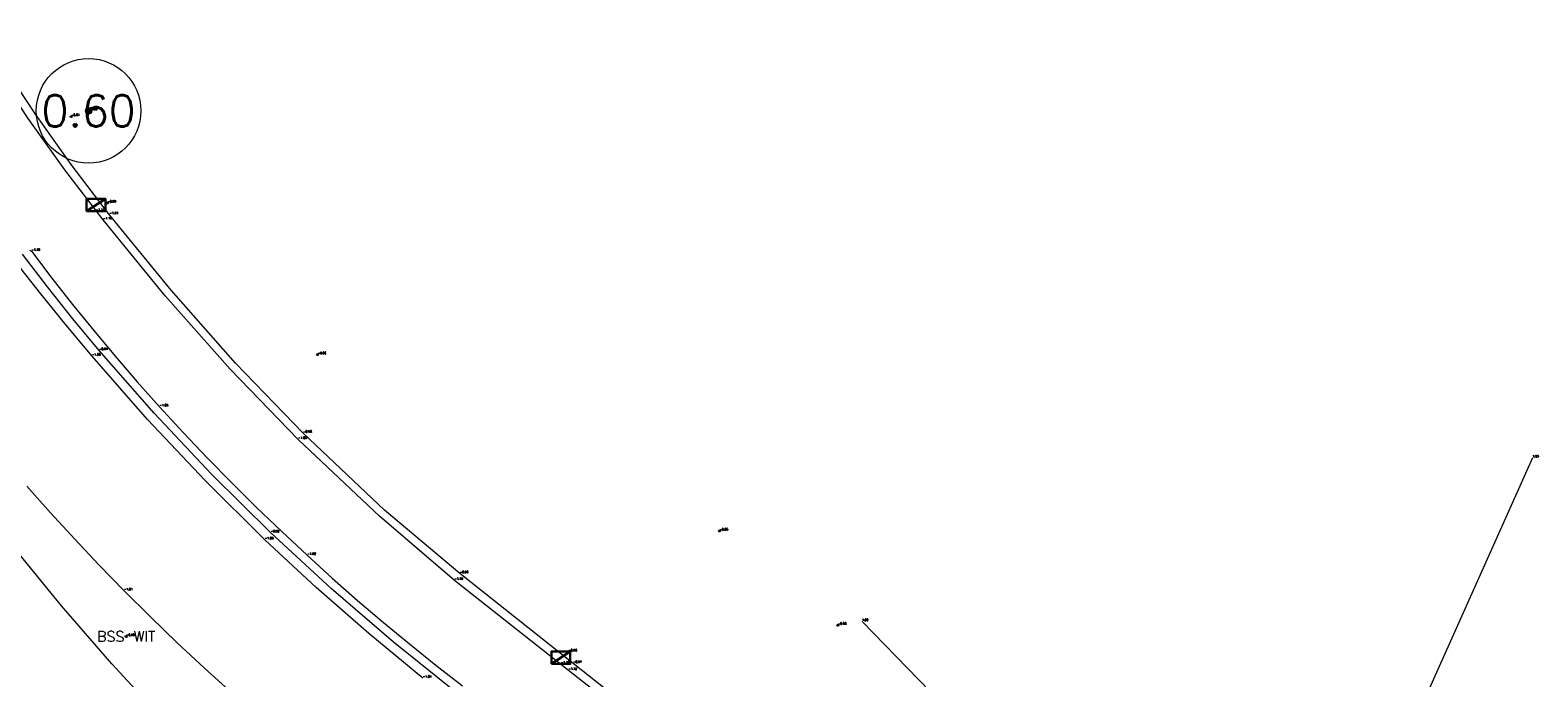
# Model space of a CAD drawing. Header units: metres. Extents: x 110598 to 111426, y 426464 to 427070.
# Tile 38 of 47: x 111213 to 111249, y 426618 to 426634. Entities that reach past the tile are written whole.
import ezdxf
from ezdxf.enums import TextEntityAlignment as Align

# ---------------------------------------------------------------- set-up
doc = ezdxf.new("R2010")
doc.units = ezdxf.units.M
doc.header["$MEASUREMENT"] = 0
for name, pattern in [('VH-TROTTOIRBAND_180-200', [20, 10, -2, 2, -2, 2, -2]), ('VH-TROTTOIRBAND_280-300', [26, 12, -2, 4, -2, 4, -2]), ('XX-HIDDEN', [4, 2, -2])]:
    doc.linetypes.add(name, pattern=pattern)
for name, color, linetype, lineweight in [('B-GV-GR-BOOM-S', 90, 'Continuous', 13), ('B-GV-GR-BOOM_DIAMETER-T', 96, 'Continuous', 0), ('B-OI-RI-GWA_KOLK-S', 30, 'Continuous', 30), ('B-WE-IE-TERREINAFSCHEIDING_KUNSTMATIG_SCHUTTING-G', 45, 'Continuous', 0), ('B-WE-VH-KANTOPSLUITING_ACHTERKANTBAND-G', 50, 'Continuous', 13), ('B-WE-VH-KANTOPSLUITING_TROTTOIRBAND_180 200-G', 200, 'VH-TROTTOIRBAND_180-200', 13), ('B-WE-VH-KANTOPSLUITING_TROTTOIRBAND_RWS-G', 181, 'VH-TROTTOIRBAND_280-300', 13), ('B-WE-VH-MATERIAALGRENS-G', 52, 'XX-HIDDEN', 13), ('DTM-Meetpunt', 40, 'Continuous', 0), ('mp', 7, 'Continuous', 0), ('X-XX-AL-HOOGTELABEL-S', 2, 'Continuous', 0), ('X-XX-AL-TEXT-T', 2, 'Continuous', 0)]:
    doc.layers.add(name, color=color, linetype=linetype, lineweight=lineweight)
doc.styles.add('LBD', font='txt.shx')
doc.styles.get("Standard").update_dxf_attribs({"font": 'txt.shx'})

# ---------------------------------------------------------------- blocks, each defined once
blk = doc.blocks.new('MP')
at = {"layer": 'mp', "color": 0, "linetype": 'ByBlock', "lineweight": -2, "elevation": -0.036, "flags": 128}
blk.add_lwpolyline([(-0.005000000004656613, -0.008660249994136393), (-0.01000000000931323, 0), (-0.005000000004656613, 0.008660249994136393), (0.005000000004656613, 0.008660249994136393), (0.01000000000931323, 0), (0.005000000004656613, -0.008660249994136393), (-0.005000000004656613, -0.008660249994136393)], close=True, dxfattribs=at)
blk = doc.blocks.new('B-SRI-KOLK_TROTTOIR-SO')
at = {"color": 0}
blk.add_line((-1.124999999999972, 0), (1.124999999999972, 1.499999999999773), dxfattribs=at)
blk.add_3dface([(-1.124999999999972, 0), (1.124999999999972, 0), (1.124999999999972, 1.499999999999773), (-1.124999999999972, 1.499999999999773)], dxfattribs=at)
blk = doc.blocks.new('SGR-BOOM_01')
at = {"ltscale": 0.1}
h = blk.add_hatch(color=0, dxfattribs=at)
edge = h.paths.add_edge_path()
edge.add_arc((7.366995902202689e-12, -5.115907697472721e-12), 0.15, 0, 360)
at = {"color": 0}
for centre, radius in [((0, 0), 2.5), ((7.366995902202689e-12, -5.115907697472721e-12), 0.04499999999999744)]:
    blk.add_circle(centre, radius, dxfattribs=at)
at = {"color": 0, "ltscale": 0.1}
blk.add_circle((7.366995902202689e-12, -5.115907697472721e-12), 0.15, dxfattribs=at)

msp = doc.modelspace()

# ---------------------------------------------------------------- linework, layer by layer
at = {"layer": 'B-WE-IE-TERREINAFSCHEIDING_KUNSTMATIG_SCHUTTING-G', "extrusion": (0.01845684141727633, -0.02658949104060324, 0.9994760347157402), "elevation": -9289.165193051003, "flags": 128}
msp.add_lwpolyline([(334662.2266716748, 286877.9387532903), (334650.6836795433, 286870.9564440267), (334649.4947949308, 286873.0573158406)], dxfattribs=at)
at = {"layer": 'B-WE-IE-TERREINAFSCHEIDING_KUNSTMATIG_SCHUTTING-G', "extrusion": (0.006137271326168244, -0.006321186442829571, 0.9999611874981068), "elevation": -2013.077611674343, "flags": 128}
msp.add_lwpolyline([(111236.2882245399, 426610.1331616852), (111231.1489223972, 426615.4262674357)], dxfattribs=at)
at = {"layer": 'B-WE-VH-KANTOPSLUITING_ACHTERKANTBAND-G'}
for points in [[(111223.635, 426620.771, -0.9600000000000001), (111221.8354169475, 426622.2900567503, -0.9763333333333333), (111219.893, 426624.127, -0.9780000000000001), (111218.2761937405, 426625.8026833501, -0.9876666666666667), (111216.7322588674, 426627.5457387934, -0.9973333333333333), (111215.264, 426629.353, -1.007), (111214.347561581, 426630.5507658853, -1.023), (111213.4732109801, 426631.7795919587, -1.039), (111212.642, 426633.038, -1.055), (111211.9450972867, 426634.1718964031, -1.069333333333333), (111211.2832239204, 426635.3265903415, -1.083666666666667), (111210.657, 426636.501, -1.098), (111208.092, 426641.925, -1.074), (111206.614, 426644.548, -1.058), (111204.399, 426648.439, -1.057), (111204.3376223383, 426648.5485804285, -1.059), (111204.277619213, 426648.6589195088, -1.061), (111204.219, 426648.77, -1.063), (111204.1605323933, 426648.884268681, -1.062666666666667), (111204.1035292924, 426648.9992749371, -1.062333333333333), (111204.048, 426649.115, -1.062), (111200.249, 426657.298, -1.092), (111199.616, 426658.637, -1.109), (111200.534, 426659.118, -1.016)], [(111223.585, 426617.9, -0.923), (111222.0504662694, 426619.1310525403, -0.9216666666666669), (111220.5595353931, 426620.4145669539, -0.9203333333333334), (111219.114, 426621.749, -0.919), (111217.6962096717, 426623.152618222, -0.925), (111216.3286459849, 426624.6052169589, -0.931), (111215.013, 426626.105, -0.937), (111214.3880992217, 426626.861383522, -0.9523333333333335), (111213.776371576, 426627.6284599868, -0.9676666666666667), (111213.178, 426628.406, -0.9830000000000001)], [(111246.201, 426612.804, -0.8340000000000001), (111244.561, 426609.148, -0.8350000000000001), (111244.1629191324, 426608.537376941, -0.8566666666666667), (111243.6163848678, 426608.0550604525, -0.8783333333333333), (111242.961, 426607.736, -0.9), (111242.2430786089, 426607.6032569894, -0.9233333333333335), (111241.515788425, 426607.6671382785, -0.9466666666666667), (111240.832, 426607.923, -0.9700000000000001), (111235.78, 426611.2, -0.9800000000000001), (111230.633, 426615.23, -0.9680000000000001), (111226.343, 426618.625, -0.9730000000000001), (111223.635, 426620.771, -0.9600000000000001)]]:
    msp.add_polyline3d(points, dxfattribs=at)
at = {"layer": 'B-WE-VH-KANTOPSLUITING_TROTTOIRBAND_180 200-G'}
for points in [[(111223.507, 426620.611, -1.102), (111221.7147857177, 426622.1415617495, -1.098666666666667), (111219.774, 426623.978, -1.076), (111218.1472562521, 426625.6622007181, -1.109666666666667), (111216.5926753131, 426627.4132305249, -1.143333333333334), (111215.113, 426629.228, -1.177), (111214.1935908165, 426630.4241811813, -1.166), (111213.3178783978, 426631.6527129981, -1.155), (111212.487, 426632.912, -1.144), (111211.7875042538, 426634.0549301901, -1.155666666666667), (111211.1249446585, 426635.2196612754, -1.167333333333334), (111210.5, 426636.4050000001, -1.179), (111207.923, 426641.842, -1.205)], [(111246.362, 426612.739, -0.8470000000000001), (111244.738, 426609.081, -0.924), (111244.312499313, 426608.4252363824, -0.9346666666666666), (111243.7264702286, 426607.90789059, -0.9453333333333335), (111243.023, 426607.567, -0.9560000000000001), (111242.2461384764, 426607.4273043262, -0.9700000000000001), (111241.4605072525, 426607.5035426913, -0.9840000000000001), (111240.725, 426607.79, -0.998), (111235.664, 426611.038, -1.068), (111230.55, 426615.069, -1.056), (111226.231, 426618.458, -1.124), (111223.507, 426620.611, -1.102)]]:
    msp.add_polyline3d(points, dxfattribs=at)
at = {"layer": 'B-WE-VH-KANTOPSLUITING_TROTTOIRBAND_RWS-G'}
for points in [[(111213.3513629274, 426628.5071079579, -1.106333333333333), (111213.395, 426628.478, -1.104), (111213.8818401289, 426627.839101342, -1.092), (111214.3783670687, 426627.2077014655, -1.08), (111214.8844653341, 426626.5839472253, -1.068), (111215.4000172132, 426625.9679836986, -1.056), (111215.9249027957, 426625.3599541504, -1.044), (111216.459, 426624.76, -1.032), (111217.0237956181, 426624.1450888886, -1.0305), (111217.5982678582, 426623.5392081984, -1.029), (111218.1822723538, 426622.9425101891, -1.0275), (111218.7756623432, 426622.3551448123, -1.026), (111219.3782887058, 426621.7772596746, -1.0245), (111219.99, 426621.209, -1.023), (111220.5874867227, 426620.6655213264, -1.026666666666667), (111221.1932372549, 426620.1312688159, -1.030333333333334), (111221.807109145, 426619.6063681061, -1.034), (111222.4289580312, 426619.0909426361, -1.037666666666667), (111223.0586376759, 426618.5851136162, -1.041333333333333), (111223.696, 426618.089, -1.045)], [(111222.754, 426618.273, -1.044), (111221.4627237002, 426619.3391705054, -1.040333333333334), (111220.2030343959, 426620.4424822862, -1.036666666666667), (111218.976, 426621.582, -1.033), (111217.5474604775, 426622.9965320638, -1.037333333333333), (111216.169232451, 426624.4601281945, -1.041666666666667), (111214.843, 426625.971, -1.046), (111214.2237802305, 426626.710787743, -1.061), (111213.617056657, 426627.460858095, -1.076), (111213.023, 426628.221, -1.091)]]:
    msp.add_polyline3d(points, dxfattribs=at)
at = {"layer": 'B-WE-VH-MATERIAALGRENS-G'}
for points in [[(111213.2860947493, 426622.859778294, -1.019), (111213.8526465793, 426622.2220501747, -1.017), (111214.4289053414, 426621.5930796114, -1.015), (111215.0147356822, 426620.9730143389, -1.013), (111215.61, 426620.362, -1.011), (111216.2401771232, 426619.7350810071, -1.011142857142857), (111216.880285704, 426619.1183058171, -1.011285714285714), (111217.5301624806, 426618.5118317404, -1.011428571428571), (111218.1896416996, 426617.9158134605, -1.011571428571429), (111218.8585551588, 426617.3304029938, -1.011714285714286), (111219.5367322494, 426616.7557496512, -1.011857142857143), (111220.224, 426616.192, -1.012), (111223.165, 426613.87, -1.014)], [(111221.919, 426612.27, -1.046), (111220.0665691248, 426613.8634737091, -1.04), (111218.2796085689, 426615.5300362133, -1.034), (111216.561, 426617.267, -1.028), (111215.3159879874, 426618.6171291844, -1.020333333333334), (111214.1122891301, 426620.0042170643, -1.012666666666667), (111212.951, 426621.4270000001, -1.005)]]:
    msp.add_polyline3d(points, dxfattribs=at)

# ---------------------------------------------------------------- block references
at = {"layer": 'B-GV-GR-BOOM-S', "xscale": 0.5, "yscale": 0.5, "zscale": 0.5}
msp.add_blockref('SGR-BOOM_01', (111214.762, 426631.836, -0.8310000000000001), dxfattribs=at)
at = {"layer": 'B-OI-RI-GWA_KOLK-S', "xscale": 0.1999999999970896, "yscale": 0.1999999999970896, "zscale": 0.1999999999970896}
for p in [(111214.937, 426629.434, -1.141), (111226.05, 426618.612, -1.102)]:
    msp.add_blockref('B-SRI-KOLK_TROTTOIR-SO', p, dxfattribs=at)
at = {"layer": 'DTM-Meetpunt', "xscale": 2.5, "yscale": 2.5, "zscale": 2.5}
for p in [(111214.344, 426631.699, -0.813), (111215.213, 426629.632, -0.9900000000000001), (111220.236, 426626.006, -0.864), (111229.843, 426621.79, -0.8450000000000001), (111232.672, 426619.537, -0.875), (111215.659, 426619.27, -0.9490000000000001), (111226.232, 426618.902, -0.9600000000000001)]:
    msp.add_blockref('MP', p, dxfattribs=at)

# ---------------------------------------------------------------- texts
at = {"layer": 'B-GV-GR-BOOM-S'}
msp.add_text('-0.83', height=0.05, dxfattribs=at).set_placement((111214.762, 426631.836), align=Align.BOTTOM_LEFT)
at = {"layer": 'B-GV-GR-BOOM_DIAMETER-T', "linetype": 'Continuous', "style": 'LBD'}
msp.add_text('0.60', height=0.75, dxfattribs=at).set_placement((111214.762, 426631.836, -0.8310000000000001), align=Align.MIDDLE_CENTER)
at = {"layer": 'B-OI-RI-GWA_KOLK-S'}
for s, p in [('-1.14', (111214.937, 426629.434)), ('-1.10', (111226.05, 426618.6120000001))]:
    msp.add_text(s, height=0.05, dxfattribs=at).set_placement(p, align=Align.BOTTOM_LEFT)
at = {"layer": 'B-WE-IE-TERREINAFSCHEIDING_KUNSTMATIG_SCHUTTING-G'}
for s, p in [('1.23', (111249.276, 426623.54)), ('1.00', (111233.25, 426619.6280000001))]:
    msp.add_text(s, height=0.05, dxfattribs=at).set_placement(p, align=Align.BOTTOM_LEFT)
at = {"layer": 'B-WE-VH-KANTOPSLUITING_ACHTERKANTBAND-G'}
for s, p in [('-1.01', (111215.264, 426629.353)), ('-0.94', (111215.013, 426626.105)), ('-0.98', (111219.893, 426624.127)), ('-0.92', (111219.114, 426621.749)), ('-0.96', (111223.635, 426620.771)), ('-0.97', (111226.343, 426618.625))]:
    msp.add_text(s, height=0.05, dxfattribs=at).set_placement(p, align=Align.BOTTOM_LEFT)
at = {"layer": 'B-WE-VH-KANTOPSLUITING_TROTTOIRBAND_180 200-G'}
for s, p in [('-1.18', (111215.113, 426629.228)), ('-1.08', (111219.774, 426623.978)), ('-1.10', (111223.507, 426620.611)), ('-1.12', (111226.231, 426618.458))]:
    msp.add_text(s, height=0.05, dxfattribs=at).set_placement(p, align=Align.BOTTOM_LEFT)
at = {"layer": 'B-WE-VH-KANTOPSLUITING_TROTTOIRBAND_RWS-G'}
for s, p in [('-1.10', (111213.395, 426628.478)), ('-1.05', (111214.843, 426625.9710000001)), ('-1.03', (111216.459, 426624.76)), ('-1.03', (111218.976, 426621.582)), ('-1.02', (111219.99, 426621.209)), ('-1.04', (111222.754, 426618.273))]:
    msp.add_text(s, height=0.05, dxfattribs=at).set_placement(p, align=Align.BOTTOM_LEFT)
at = {"layer": 'B-WE-VH-MATERIAALGRENS-G'}
msp.add_text('-1.01', height=0.05, dxfattribs=at).set_placement((111215.61, 426620.3620000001), align=Align.BOTTOM_LEFT)
at = {"layer": 'X-XX-AL-HOOGTELABEL-S'}
for s, p in [('-0.81', (111214.344, 426631.6990000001)), ('-0.99', (111215.213, 426629.632)), ('-0.86', (111220.236, 426626.006)), ('-0.85', (111229.843, 426621.79)), ('-0.88', (111232.672, 426619.537)), ('-0.95', (111215.659, 426619.2700000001)), ('-0.96', (111226.232, 426618.902))]:
    msp.add_text(s, height=0.05, dxfattribs=at).set_placement(p, align=Align.BOTTOM_LEFT)
at = {"layer": 'X-XX-AL-TEXT-T', "linetype": 'Continuous', "style": 'LBD'}
msp.add_text('BSS WIT', height=0.25, dxfattribs=at).set_placement((111215.659, 426619.27, -0.9490000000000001), align=Align.MIDDLE_CENTER)

doc.saveas('drawing.dxf')
